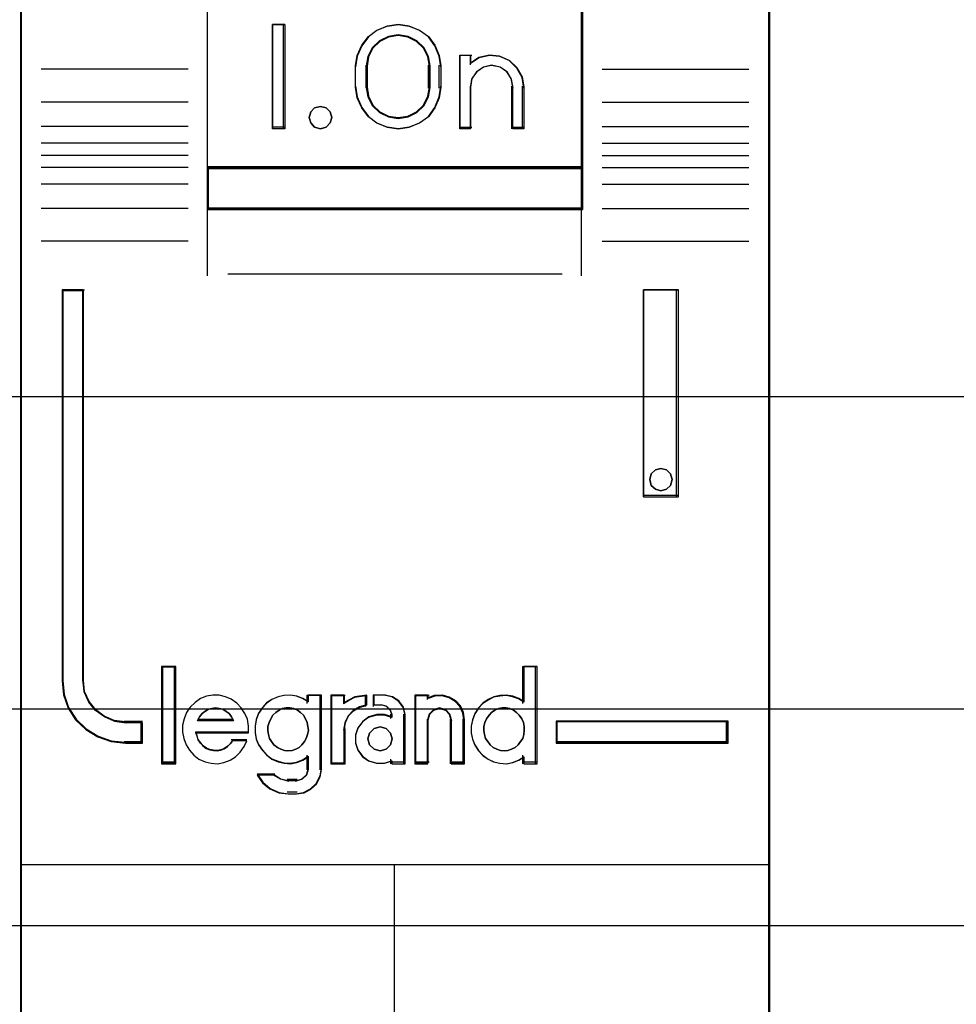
# Model space of a CAD drawing. Extents: x -543332 to -314699, y -9028 to 155584.
# Tile 73 of 256: x -447899 to -447674, y 25593 to 25829. Entities that reach past the tile are written whole.
import ezdxf

# ---------------------------------------------------------------- set-up
doc = ezdxf.new("R2010")
doc.units = 0
doc.header["$MEASUREMENT"] = 0
doc.layers.get('0').update_dxf_attribs({"color": 8})
for name, color, linetype in [('30', 7, 'Continuous'), ('45', 8, 'Continuous'), ('50', 7, 'Continuous')]:
    doc.layers.add(name, color=color, linetype=linetype)

# ---------------------------------------------------------------- blocks, each defined once
blk = doc.blocks.new('*U1090')
at = {"layer": '50', "color": 7}
blk.add_lwpolyline([(61.983887, -287.349254), (386.017439, -287.349254), (386.017439, -333.651915), (61.983887, -333.651915), (61.983887, -287.349254)], dxfattribs=at)
blk = doc.blocks.new('*D1091')
at = {"layer": '30', "color": 7}
blk.add_lwpolyline([(51.981526, -292.478694), (396.088727, -292.478694), (396.088727, -328.453624), (51.981526, -328.453624), (51.981526, -292.478694)], close=True, dxfattribs=at)
for points in [[(51.981526, -292.478694), (396.088727, -292.478694), (396.088727, -328.453624), (51.981526, -328.453624), (51.981526, -292.478694)], [(51.981526, -299.972919), (396.088727, -299.972919), (396.088727, -320.959398), (51.981526, -320.959398), (51.981526, -299.972919)]]:
    blk.add_lwpolyline(points, dxfattribs=at)
blk = doc.blocks.new('*U1095')
at = {"layer": '45', "color": 7}
for points in [[(250.994843, -269.159207), (233.00756, -269.159207), (233.00756, -350.928355), (250.994843, -350.928355), (250.994843, -269.159207)], [(237.493114, -315.480405), (246.509289, -315.480405), (246.509289, -311.007703), (237.493114, -311.007703), (237.493114, -315.480405)], [(239.356792, -312.021939), (239.356792, -314.527076), (239.059876, -314.527076), (239.059876, -312.021939), (239.356792, -312.021939)], [(243.060371, -312.767913), (243.100056, -313.018427), (243.100056, -313.530588), (243.060371, -313.781102), (242.952655, -314.026048), (242.799586, -314.237593), (242.589823, -314.387901), (242.340376, -314.488107), (242.07959, -314.527076), (241.813136, -314.488107), (241.563688, -314.387901), (241.359595, -314.237593), (241.200856, -314.026048), (241.09314, -313.781102), (241.053456, -313.530588), (241.053456, -313.018427), (241.09314, -312.767913), (241.200856, -312.522966), (241.359595, -312.311421), (241.563688, -312.161113), (241.813136, -312.060908), (242.07959, -312.021939), (242.340376, -312.060908), (242.589823, -312.161113), (242.799586, -312.311421), (242.952655, -312.522966), (243.060371, -312.767913)], [(242.842905, -313.531856), (242.842905, -313.017454), (242.802962, -312.793801), (242.700252, -312.58133), (242.523362, -312.41359), (242.312235, -312.307355), (242.078283, -312.268216), (241.838626, -312.307355), (241.627499, -312.41359), (241.450609, -312.58133), (241.347898, -312.793801), (241.307955, -313.017454), (241.307955, -313.531856), (241.347898, -313.755509), (241.450609, -313.96798), (241.627499, -314.13572), (241.838626, -314.241955), (242.078283, -314.275503), (242.312235, -314.241955), (242.523362, -314.13572), (242.700252, -313.96798), (242.802962, -313.755509), (242.842905, -313.531856)], [(244.020084, -312.816842), (244.27072, -312.760769), (244.509964, -312.783198), (244.743511, -312.88413), (244.925792, -313.057957), (245.05111, -313.276643), (245.090984, -313.523365), (245.090984, -314.527076), (244.828956, -314.527076), (244.828956, -313.523365), (244.789082, -313.321501), (244.686549, -313.158889), (244.521356, -313.046742), (244.31629, -313.007491), (244.122617, -313.046742), (243.963121, -313.158889), (243.843499, -313.321501), (243.809322, -313.523365), (243.809322, -314.527076), (243.558685, -314.527076), (243.558685, -312.760769), (243.809322, -312.760769), (243.809322, -312.951418), (244.020084, -312.816842)], [(240.442127, -314.122911), (240.478181, -314.25367), (240.442127, -314.384429), (240.345982, -314.485471), (240.213784, -314.527076), (240.069568, -314.485471), (239.979432, -314.384429), (239.937369, -314.25367), (239.979432, -314.122911), (240.069568, -314.02187), (240.213784, -313.992152), (240.345982, -314.02187), (240.442127, -314.122911)], [(246.509289, -315.440683), (237.493114, -315.440683), (237.493114, -316.465511), (246.509289, -316.465511), (246.509289, -315.440683)], [(235.934304, -329.266602), (235.934304, -328.777113), (235.531838, -328.777113), (235.259748, -328.738614), (235.021669, -328.634116), (234.811933, -328.48562), (234.647545, -328.282124), (234.539843, -328.04013), (234.5115, -327.776136), (234.5115, -318.393355), (234.007, -318.393355), (234.007, -327.776136), (234.041012, -328.111628), (234.148714, -328.430621), (234.330107, -328.711115), (234.579523, -328.942109), (234.868618, -329.118105), (235.186057, -329.228102), (235.531838, -329.266602), (235.934304, -329.266602)], [(247.962057, -318.393355), (247.962057, -323.361258), (248.802436, -323.361258), (248.802436, -318.393355), (247.962057, -318.393355)], [(248.615225, -322.808798), (248.651327, -322.939557), (248.615225, -323.082203), (248.518953, -323.171357), (248.380563, -323.212962), (248.24819, -323.171357), (248.151919, -323.082203), (248.115817, -322.939557), (248.151919, -322.808798), (248.24819, -322.707757), (248.380563, -322.678039), (248.518953, -322.707757), (248.615225, -322.808798)], [(236.721662, -329.740618), (236.721662, -327.447332), (236.414142, -327.447332), (236.414142, -329.740618), (236.721662, -329.740618)], [(249.995402, -328.739622), (245.867738, -328.739622), (245.867738, -329.266602), (249.995402, -329.266602), (249.995402, -328.739622)]]:
    blk.add_lwpolyline(points, close=True, dxfattribs=at)
at = {"layer": '45', "color": 139}
for points in [[(250.994843, -269.159207), (233.00756, -269.159207), (233.00756, -350.928355), (250.994843, -350.928355), (250.994843, -269.159207)], [(240.478181, -314.25367), (240.442127, -314.122911), (240.345982, -314.02187), (240.213784, -313.992152), (240.069568, -314.02187), (239.979432, -314.122911), (239.937369, -314.25367), (239.979432, -314.384429), (240.069568, -314.485471), (240.213784, -314.527076), (240.345982, -314.485471), (240.442127, -314.384429), (240.478181, -314.25367)], [(248.651327, -322.939557), (248.615225, -322.808798), (248.518953, -322.707757), (248.380563, -322.678039), (248.24819, -322.707757), (248.151919, -322.808798), (248.115817, -322.939557), (248.151919, -323.082203), (248.24819, -323.171357), (248.380563, -323.212962), (248.518953, -323.171357), (248.615225, -323.082203), (248.651327, -322.939557)], [(239.429207, -329.454619), (239.527658, -329.443207), (239.614527, -329.414678), (239.695604, -329.36903), (239.765099, -329.311971), (239.828803, -329.232088), (239.869342, -329.157911), (239.898298, -329.06091), (239.921463, -328.963909), (239.909881, -328.866909), (239.892507, -328.769908), (239.851968, -328.684319), (239.799847, -328.593024), (239.730352, -328.530259), (239.655065, -328.478905), (239.568197, -328.438964), (239.475537, -328.421846), (239.388668, -328.421846), (239.290217, -328.438964), (239.21493, -328.478905), (239.133853, -328.530259), (239.064358, -328.593024), (239.018028, -328.684319), (238.977489, -328.769908), (238.948533, -328.866909), (238.948533, -328.963909), (238.960115, -329.06091), (238.989071, -329.157911), (239.035401, -329.232088), (239.093314, -329.311971), (239.174391, -329.36903), (239.255469, -329.414678), (239.342338, -329.443207), (239.429207, -329.454619)], [(244.616449, -329.454619), (244.709459, -329.443207), (244.796655, -329.414678), (244.883852, -329.36903), (244.95361, -329.311971), (245.011741, -329.232088), (245.064059, -329.157911), (245.093124, -329.06091), (245.098938, -328.963909), (245.098938, -328.866909), (245.081498, -328.769908), (245.040806, -328.684319), (244.982675, -328.593024), (244.912918, -328.530259), (244.84316, -328.478905), (244.755964, -328.438964), (244.668767, -328.421846), (244.569944, -328.421846), (244.482747, -328.438964), (244.39555, -328.478905), (244.314167, -328.530259), (244.256036, -328.593024), (244.197904, -328.684319), (244.157213, -328.769908), (244.13396, -328.866909), (244.13396, -328.963909), (244.145586, -329.06091), (244.174652, -329.157911), (244.22697, -329.232088), (244.285101, -329.311971), (244.354859, -329.36903), (244.442055, -329.414678), (244.529252, -329.443207), (244.616449, -329.454619)], [(241.9336, -329.165972), (241.891751, -329.024594), (241.784141, -328.918561), (241.64066, -328.877326), (241.49718, -328.918561), (241.389569, -329.024594), (241.347721, -329.165972), (241.389569, -329.30735), (241.49718, -329.413384), (241.64066, -329.454619), (241.784141, -329.413384), (241.891751, -329.30735), (241.9336, -329.165972)]]:
    blk.add_lwpolyline(points, close=True, dxfattribs=at)
at = {"layer": '45', "color": 59}
for points in [[(250.976286, -269.177744), (233.026117, -269.177744), (233.026117, -350.909818), (250.976286, -350.909818), (250.976286, -269.177744)], [(237.493114, -315.480405), (246.509289, -315.480405), (246.509289, -311.007703), (237.493114, -311.007703), (237.493114, -315.480405)], [(239.356792, -312.021939), (239.356792, -314.527076), (239.059876, -314.527076), (239.059876, -312.021939), (239.356792, -312.021939)], [(243.060371, -312.767913), (243.100056, -313.018427), (243.100056, -313.530588), (243.060371, -313.781102), (242.952655, -314.026048), (242.799586, -314.237593), (242.589823, -314.387901), (242.340376, -314.488107), (242.07959, -314.527076), (241.813136, -314.488107), (241.563688, -314.387901), (241.359595, -314.237593), (241.200856, -314.026048), (241.09314, -313.781102), (241.053456, -313.530588), (241.053456, -313.018427), (241.09314, -312.767913), (241.200856, -312.522966), (241.359595, -312.311421), (241.563688, -312.161113), (241.813136, -312.060908), (242.07959, -312.021939), (242.340376, -312.060908), (242.589823, -312.161113), (242.799586, -312.311421), (242.952655, -312.522966), (243.060371, -312.767913)], [(242.842905, -313.531856), (242.842905, -313.017454), (242.802962, -312.793801), (242.700252, -312.58133), (242.523362, -312.41359), (242.312235, -312.307355), (242.078283, -312.268216), (241.838626, -312.307355), (241.627499, -312.41359), (241.450609, -312.58133), (241.347898, -312.793801), (241.307955, -313.017454), (241.307955, -313.531856), (241.347898, -313.755509), (241.450609, -313.96798), (241.627499, -314.13572), (241.838626, -314.241955), (242.078283, -314.275503), (242.312235, -314.241955), (242.523362, -314.13572), (242.700252, -313.96798), (242.802962, -313.755509), (242.842905, -313.531856)], [(242.824348, -313.527054), (242.824348, -313.022153), (242.785371, -312.80263), (242.685144, -312.594084), (242.512531, -312.429442), (242.306509, -312.325169), (242.078214, -312.286753), (241.844352, -312.325169), (241.63833, -312.429442), (241.465716, -312.594084), (241.36549, -312.80263), (241.326512, -313.022153), (241.326512, -313.527054), (241.36549, -313.746576), (241.465716, -313.955123), (241.63833, -314.119764), (241.844352, -314.224037), (242.078214, -314.256966), (242.306509, -314.224037), (242.512531, -314.119764), (242.685144, -313.955123), (242.785371, -313.746576), (242.824348, -313.527054)], [(244.020084, -312.816842), (244.27072, -312.760769), (244.509964, -312.783198), (244.743511, -312.88413), (244.925792, -313.057957), (245.05111, -313.276643), (245.090984, -313.523365), (245.090984, -314.527076), (244.828956, -314.527076), (244.828956, -313.523365), (244.789082, -313.321501), (244.686549, -313.158889), (244.521356, -313.046742), (244.31629, -313.007491), (244.122617, -313.046742), (243.963121, -313.158889), (243.843499, -313.321501), (243.809322, -313.523365), (243.809322, -314.527076), (243.558685, -314.527076), (243.558685, -312.760769), (243.809322, -312.760769), (243.809322, -312.951418), (244.020084, -312.816842)], [(240.442127, -314.122911), (240.478181, -314.25367), (240.442127, -314.384429), (240.345982, -314.485471), (240.213784, -314.527076), (240.069568, -314.485471), (239.979432, -314.384429), (239.937369, -314.25367), (239.979432, -314.122911), (240.069568, -314.02187), (240.213784, -313.992152), (240.345982, -314.02187), (240.442127, -314.122911)], [(246.509289, -315.440683), (237.493114, -315.440683), (237.493114, -316.465511), (246.509289, -316.465511), (246.509289, -315.440683)], [(246.488081, -315.45922), (237.511671, -315.45922), (237.511671, -316.446974), (246.488081, -316.446974), (246.488081, -315.45922)], [(247.962057, -318.393355), (247.962057, -323.361258), (248.802436, -323.361258), (248.802436, -318.393355), (247.962057, -318.393355)], [(248.615225, -322.808798), (248.651327, -322.939557), (248.615225, -323.082203), (248.518953, -323.171357), (248.380563, -323.212962), (248.24819, -323.171357), (248.151919, -323.082203), (248.115817, -322.939557), (248.151919, -322.808798), (248.24819, -322.707757), (248.380563, -322.678039), (248.518953, -322.707757), (248.615225, -322.808798)], [(236.740219, -329.761803), (236.740219, -327.428795), (236.392933, -327.428795), (236.392933, -329.761803), (236.740219, -329.761803)], [(243.829091, -328.863204), (243.829091, -329.025064), (243.857611, -329.17576), (243.914652, -329.315294), (244.000212, -329.449247), (244.108589, -329.560874), (244.234077, -329.655757), (244.36527, -329.717152), (244.513575, -329.75064), (244.667584, -329.761803), (244.821593, -329.733896), (244.964194, -329.678083), (245.089683, -329.594362), (245.089683, -329.761803), (245.409109, -329.761803), (245.409109, -327.428795), (245.089683, -327.428795), (245.089683, -328.288324), (244.964194, -328.204604), (244.821593, -328.154372), (244.667584, -328.126465), (244.513575, -328.137628), (244.36527, -328.165534), (244.234077, -328.232511), (244.108589, -328.316231), (244.000212, -328.427858), (243.914652, -328.561811), (243.857611, -328.712508), (243.829091, -328.863204)], [(236.899281, -329.002882), (236.927794, -329.154666), (236.98482, -329.30645), (237.064656, -329.435748), (237.167303, -329.553802), (237.29276, -329.64937), (237.441027, -329.71683), (237.583592, -329.75056), (237.737562, -329.761803), (237.891532, -329.733695), (238.039799, -329.677478), (238.170959, -329.593154), (238.279308, -329.486343), (238.376252, -329.351423), (238.444683, -329.210882), (238.096825, -329.210882), (238.039799, -329.283964), (237.971368, -329.351423), (237.891532, -329.402018), (237.817398, -329.430126), (237.731859, -329.446991), (237.640618, -329.435748), (237.555079, -329.418883), (237.46954, -329.390775), (237.389704, -329.334558), (237.332678, -329.267099), (237.275652, -329.188396), (237.247139, -329.104071), (237.218626, -329.019746), (238.484601, -329.019746), (238.484601, -328.856719), (238.456088, -328.693691), (238.39336, -328.55315), (238.307821, -328.418231), (238.205174, -328.305798), (238.068312, -328.21023), (237.93145, -328.154014), (237.77748, -328.114662), (237.62351, -328.114662), (237.46954, -328.142771), (237.326976, -328.198987), (237.201519, -328.294555), (237.081764, -328.401366), (236.996225, -328.536285), (236.939199, -328.68807), (236.899281, -328.839854), (236.899281, -329.002882)], [(238.723857, -328.549642), (238.66686, -328.700212), (238.638361, -328.850782), (238.638361, -329.012505), (238.66686, -329.163075), (238.723857, -329.302492), (238.815053, -329.436332), (238.917648, -329.547865), (239.043042, -329.642668), (239.191235, -329.704011), (239.333728, -329.737471), (239.487621, -329.748625), (239.635814, -329.720741), (239.778307, -329.664975), (239.915101, -329.581325), (239.915101, -329.899195), (239.875202, -330.038611), (239.766908, -330.133414), (239.635814, -330.172451), (239.430624, -330.172451), (239.248232, -330.133414), (239.08294, -330.038611), (238.689659, -330.038611), (238.820753, -330.222641), (238.997444, -330.362058), (239.208334, -330.456861), (239.430624, -330.484744), (239.635814, -330.484744), (239.818205, -330.456861), (239.977798, -330.373211), (240.114591, -330.250524), (240.200087, -330.077648), (240.234285, -329.899195), (240.234285, -328.114662), (239.915101, -328.114662), (239.915101, -328.276386), (239.778307, -328.192736), (239.635814, -328.142546), (239.487621, -328.114662), (239.333728, -328.125816), (239.191235, -328.153699), (239.043042, -328.220619), (238.917648, -328.304269), (238.815053, -328.415802), (238.723857, -328.549642)], [(240.454321, -328.114662), (240.454321, -329.761803), (240.780132, -329.761803), (240.780132, -328.935422), (240.809222, -328.772394), (240.884857, -328.609367), (241.007036, -328.485691), (241.152487, -328.401366), (241.32121, -328.350771), (241.32121, -328.114662), (241.036126, -328.154014), (240.780132, -328.288933), (240.780132, -328.114662), (240.454321, -328.114662)], [(240.472879, -328.133199), (240.472879, -329.740618), (240.78474, -329.740618), (240.78474, -328.934166), (240.812585, -328.77507), (240.884981, -328.615974), (241.001929, -328.49528), (241.141153, -328.412989), (241.302653, -328.363614), (241.302653, -328.133199), (241.029774, -328.171602), (240.78474, -328.303268), (240.78474, -328.133199), (240.472879, -328.133199)], [(241.105635, -328.907314), (241.048154, -329.075963), (241.048154, -329.267099), (241.105635, -329.435748), (241.220598, -329.593154), (241.364302, -329.694343), (241.553992, -329.75056), (241.737933, -329.75056), (241.921874, -329.694343), (241.921874, -329.761803), (242.243771, -329.761803), (242.243771, -328.581259), (242.203534, -328.401366), (242.094319, -328.249582), (241.939119, -328.154014), (241.755177, -328.114662), (241.490762, -328.114662), (241.490762, -328.350771), (241.680451, -328.350771), (241.795415, -328.378879), (241.881637, -328.468826), (241.921874, -328.581259), (241.921874, -328.648718), (241.737933, -328.592502), (241.553992, -328.592502), (241.364302, -328.648718), (241.220598, -328.755529), (241.105635, -328.907314)], [(242.474411, -328.114662), (242.474411, -329.761803), (242.784812, -329.761803), (242.784812, -328.704935), (242.825049, -328.564394), (242.928516, -328.468826), (243.066472, -328.429474), (243.215924, -328.468826), (243.307895, -328.564394), (243.348132, -328.704935), (243.348132, -329.761803), (243.670029, -329.761803), (243.670029, -328.704935), (243.641288, -328.536285), (243.57231, -328.373258), (243.457347, -328.249582), (243.302146, -328.165257), (243.13545, -328.114662), (242.951509, -328.125906), (242.784812, -328.182122), (242.784812, -328.114662), (242.474411, -328.114662)], [(242.492969, -328.133199), (242.492969, -329.740618), (242.793734, -329.740618), (242.793734, -328.709237), (242.832722, -328.572085), (242.932977, -328.478822), (243.06665, -328.440419), (243.211463, -328.478822), (243.300579, -328.572085), (243.339567, -328.709237), (243.339567, -329.740618), (243.651472, -329.740618), (243.651472, -328.709237), (243.623623, -328.544655), (243.556786, -328.385559), (243.445392, -328.264865), (243.295009, -328.182574), (243.133487, -328.133199), (242.955256, -328.144171), (242.793734, -328.199032), (242.793734, -328.133199), (242.492969, -328.133199)], [(238.077374, -328.634994), (238.12406, -328.72903), (237.25452, -328.72903), (237.307043, -328.634994), (237.365401, -328.559765), (237.435431, -328.509613), (237.522969, -328.453191), (237.604671, -328.434384), (237.692208, -328.421846), (237.779746, -328.434384), (237.867283, -328.453191), (237.948985, -328.509613), (238.019015, -328.559765), (238.077374, -328.634994)], [(238.12406, -328.72903), (237.25452, -328.72903), (237.307043, -328.634994), (237.365401, -328.559765), (237.435431, -328.509613), (237.522969, -328.453191), (237.604671, -328.434384), (237.692208, -328.421846), (237.779746, -328.434384), (237.867283, -328.453191), (237.948985, -328.509613), (238.019015, -328.559765), (238.077374, -328.634994), (238.12406, -328.72903)], [(239.828803, -329.232088), (239.765099, -329.311971), (239.695604, -329.36903), (239.614527, -329.414678), (239.527658, -329.443207), (239.429207, -329.454619), (239.342338, -329.443207), (239.255469, -329.414678), (239.174391, -329.36903), (239.093314, -329.311971), (239.035401, -329.232088), (238.989071, -329.157911), (238.960115, -329.06091), (238.948533, -328.963909), (238.948533, -328.866909), (238.977489, -328.769908), (239.018028, -328.684319), (239.064358, -328.593024), (239.133853, -328.530259), (239.21493, -328.478905), (239.290217, -328.438964), (239.388668, -328.421846), (239.475537, -328.421846), (239.568197, -328.438964), (239.655065, -328.478905), (239.730352, -328.530259), (239.799847, -328.593024), (239.851968, -328.684319), (239.892507, -328.769908), (239.909881, -328.866909), (239.921463, -328.963909), (239.898298, -329.06091), (239.869342, -329.157911), (239.828803, -329.232088)], [(239.018028, -328.684319), (239.064358, -328.593024), (239.133853, -328.530259), (239.21493, -328.478905), (239.290217, -328.438964), (239.388668, -328.421846), (239.475537, -328.421846), (239.568197, -328.438964), (239.655065, -328.478905), (239.730352, -328.530259), (239.799847, -328.593024), (239.851968, -328.684319), (239.892507, -328.769908), (239.909881, -328.866909), (239.921463, -328.963909), (239.898298, -329.06091), (239.869342, -329.157911), (239.828803, -329.232088), (239.765099, -329.311971), (239.695604, -329.36903), (239.614527, -329.414678), (239.527658, -329.443207), (239.429207, -329.454619), (239.342338, -329.443207), (239.255469, -329.414678), (239.174391, -329.36903), (239.093314, -329.311971), (239.035401, -329.232088), (238.989071, -329.157911), (238.960115, -329.06091), (238.948533, -328.963909), (238.948533, -328.866909), (238.977489, -328.769908), (239.018028, -328.684319)], [(244.755964, -328.438964), (244.84316, -328.478905), (244.912918, -328.530259), (244.982675, -328.593024), (245.040806, -328.684319), (245.081498, -328.769908), (245.098938, -328.866909), (245.098938, -328.963909), (245.093124, -329.06091), (245.064059, -329.157911), (245.011741, -329.232088), (244.95361, -329.311971), (244.883852, -329.36903), (244.796655, -329.414678), (244.709459, -329.443207), (244.616449, -329.454619), (244.529252, -329.443207), (244.442055, -329.414678), (244.354859, -329.36903), (244.285101, -329.311971), (244.22697, -329.232088), (244.174652, -329.157911), (244.145586, -329.06091), (244.13396, -328.963909), (244.13396, -328.866909), (244.157213, -328.769908), (244.197904, -328.684319), (244.256036, -328.593024), (244.314167, -328.530259), (244.39555, -328.478905), (244.482747, -328.438964), (244.569944, -328.421846), (244.668767, -328.421846), (244.755964, -328.438964)], [(244.157213, -328.769908), (244.197904, -328.684319), (244.256036, -328.593024), (244.314167, -328.530259), (244.39555, -328.478905), (244.482747, -328.438964), (244.569944, -328.421846), (244.668767, -328.421846), (244.755964, -328.438964), (244.84316, -328.478905), (244.912918, -328.530259), (244.982675, -328.593024), (245.040806, -328.684319), (245.081498, -328.769908), (245.098938, -328.866909), (245.098938, -328.963909), (245.093124, -329.06091), (245.064059, -329.157911), (245.011741, -329.232088), (244.95361, -329.311971), (244.883852, -329.36903), (244.796655, -329.414678), (244.709459, -329.443207), (244.616449, -329.454619), (244.529252, -329.443207), (244.442055, -329.414678), (244.354859, -329.36903), (244.285101, -329.311971), (244.22697, -329.232088), (244.174652, -329.157911), (244.145586, -329.06091), (244.13396, -328.963909), (244.13396, -328.866909), (244.157213, -328.769908)], [(241.891751, -329.024594), (241.9336, -329.165972), (241.891751, -329.30735), (241.784141, -329.413384), (241.64066, -329.454619), (241.49718, -329.413384), (241.389569, -329.30735), (241.347721, -329.165972), (241.389569, -329.024594), (241.49718, -328.918561), (241.64066, -328.877326), (241.784141, -328.918561), (241.891751, -329.024594)], [(241.347721, -329.165972), (241.389569, -329.024594), (241.49718, -328.918561), (241.64066, -328.877326), (241.784141, -328.918561), (241.891751, -329.024594), (241.9336, -329.165972), (241.891751, -329.30735), (241.784141, -329.413384), (241.64066, -329.454619), (241.49718, -329.413384), (241.389569, -329.30735), (241.347721, -329.165972)], [(249.976845, -328.758159), (245.886295, -328.758159), (245.886295, -329.248065), (249.976845, -329.248065), (249.976845, -328.758159)]]:
    blk.add_lwpolyline(points, close=True, dxfattribs=at)
at = {"layer": '45', "color": 139}
for points in [[(237.493114, -305.319506), (237.493114, -316.465511)], [(246.466872, -305.319506), (246.466872, -316.465511)], [(239.356792, -312.021939), (239.059876, -312.021939)], [(239.059876, -312.021939), (239.059876, -314.527076)], [(239.314376, -312.021939), (239.314376, -314.527076)], [(243.100056, -313.041471), (243.060371, -312.785164), (242.952655, -312.534553), (242.799586, -312.318116), (242.589823, -312.164332), (242.340376, -312.061809), (242.07959, -312.021939), (241.813136, -312.061809), (241.563688, -312.164332), (241.359595, -312.318116), (241.200856, -312.534553), (241.09314, -312.785164), (241.053456, -313.041471)], [(242.842905, -313.041471), (242.802962, -312.810649), (242.700252, -312.591367), (242.523362, -312.41825), (242.312235, -312.30861), (242.078283, -312.268216), (241.838626, -312.30861), (241.627499, -312.41825), (241.450609, -312.591367), (241.347898, -312.810649), (241.307955, -313.041471)], [(243.558685, -312.760769), (243.842346, -312.760769)], [(243.558685, -312.760769), (243.558685, -314.527076)], [(243.802581, -312.760769), (243.802581, -312.988509)], [(245.090984, -313.547265), (245.050901, -313.292811), (244.924923, -313.067271), (244.741684, -312.887996), (244.506908, -312.783901), (244.266406, -312.760769), (244.014451, -312.8186), (243.802581, -312.957393)], [(241.053456, -313.547265), (241.053456, -313.001749)], [(241.307955, -313.547265), (241.307955, -313.001749)], [(242.80314, -313.547265), (242.80314, -313.001749)], [(243.057639, -313.547265), (243.057639, -313.001749)], [(244.836485, -313.547265), (244.796053, -313.333803), (244.692085, -313.161846), (244.524581, -313.043256), (244.316645, -313.001749), (244.120261, -313.043256), (243.958533, -313.161846), (243.837237, -313.333803), (243.802581, -313.547265)], [(237.034484, -313.094434), (233.505954, -313.094434)], [(246.967918, -313.094434), (250.496448, -313.094434)], [(241.053456, -313.504895), (241.09314, -313.761868), (241.200856, -314.01313), (241.359595, -314.230129), (241.563688, -314.384313), (241.813136, -314.487102), (242.07959, -314.527076), (242.340376, -314.487102), (242.589823, -314.384313), (242.799586, -314.230129), (242.952655, -314.01313), (243.060371, -313.761868), (243.100056, -313.504895)], [(241.307955, -313.504895), (241.347898, -313.736657), (241.450609, -313.95683), (241.627499, -314.130652), (241.838626, -314.240739), (242.078283, -314.275503), (242.312235, -314.240739), (242.523362, -314.130652), (242.700252, -313.95683), (242.802962, -313.736657), (242.842905, -313.504895)], [(243.802581, -313.504895), (243.802581, -314.527076)], [(244.796719, -313.504895), (244.796719, -314.527076)], [(245.051219, -313.504895), (245.051219, -314.527076)], [(237.034484, -313.883579), (233.505954, -313.883579)], [(246.967918, -313.883579), (250.496448, -313.883579)], [(237.034484, -314.468817), (233.505954, -314.468817)], [(246.967918, -314.468817), (250.496448, -314.468817)], [(239.356792, -314.487354), (239.059876, -314.487354)], [(243.558685, -314.487354), (243.842346, -314.487354)], [(244.796719, -314.487354), (245.090984, -314.487354)], [(237.034484, -314.871333), (233.505954, -314.871333)], [(246.967918, -314.871333), (250.496448, -314.871333)], [(237.034484, -315.165277), (233.505954, -315.165277)], [(246.967918, -315.165277), (250.496448, -315.165277)], [(237.034484, -315.451275), (233.505954, -315.451275)], [(237.493114, -315.440683), (246.509289, -315.440683)], [(246.967918, -315.451275), (250.496448, -315.451275)], [(237.034484, -315.851144), (233.505954, -315.851144)], [(246.967918, -315.851144), (250.496448, -315.851144)], [(237.034484, -316.441678), (233.505954, -316.441678)], [(237.493114, -316.425789), (246.509289, -316.425789)], [(237.493114, -316.425789), (237.493114, -318.051745)], [(246.466872, -316.425789), (246.466872, -318.051745)], [(246.967918, -316.441678), (250.496448, -316.441678)], [(237.034484, -317.225526), (233.505954, -317.225526)], [(246.967918, -317.225526), (250.496448, -317.225526)], [(237.988857, -318.009375), (246.013545, -318.009375)], [(234.007, -318.393355), (234.007, -327.783645)], [(234.007, -318.393355), (234.54251, -318.393355)], [(234.500093, -318.393355), (234.500093, -327.783645)], [(247.962057, -323.361258), (247.962057, -318.393355)], [(247.962057, -318.393355), (248.802436, -318.393355)], [(248.760019, -323.361258), (248.760019, -318.393355)], [(247.962057, -323.318888), (248.802436, -323.318888)], [(236.392933, -327.428795), (236.392933, -329.761803)], [(236.392933, -327.428795), (236.740219, -327.428795)], [(236.700454, -327.428795), (236.700454, -329.761803)], [(245.056521, -327.428795), (245.056521, -328.313273)], [(245.056521, -327.428795), (245.409109, -327.428795)], [(245.366692, -327.428795), (245.366692, -329.761803)], [(234.007, -327.741275), (234.041237, -328.084614), (234.149654, -328.411068), (234.33225, -328.698122), (234.58332, -328.934519), (234.874333, -329.114632), (235.193876, -329.227202), (235.541951, -329.266602)], [(234.500093, -327.741275), (234.529034, -328.015052), (234.639008, -328.266014), (234.806862, -328.47705), (235.021022, -328.631049), (235.264122, -328.739419), (235.541951, -328.779345)], [(238.484601, -329.019746), (238.484601, -328.856719), (238.456088, -328.693691), (238.39336, -328.55315), (238.307821, -328.418231), (238.205174, -328.305798), (238.068312, -328.21023), (237.93145, -328.154014), (237.77748, -328.114662), (237.62351, -328.114662), (237.46954, -328.142771), (237.326976, -328.198987), (237.201519, -328.294555), (237.081764, -328.401366), (236.996225, -328.536285), (236.939199, -328.68807), (236.899281, -328.839854), (236.899281, -329.002882), (236.927794, -329.154666), (236.98482, -329.30645), (237.064656, -329.435748), (237.167303, -329.553802), (237.29276, -329.64937), (237.441027, -329.71683), (237.583592, -329.75056), (237.737562, -329.761803), (237.891532, -329.733695), (238.039799, -329.677478), (238.170959, -329.593154), (238.279308, -329.486343), (238.376252, -329.351423), (238.444683, -329.210882)], [(239.921463, -328.27769), (239.783988, -328.193365), (239.640785, -328.142771), (239.491853, -328.114662), (239.337194, -328.125906), (239.19399, -328.154014), (239.045059, -328.221474), (238.91904, -328.305798), (238.815933, -328.418231), (238.724283, -328.55315), (238.667002, -328.704935), (238.638361, -328.856719), (238.638361, -329.019746), (238.667002, -329.171531), (238.724283, -329.312072), (238.815933, -329.446991), (238.91904, -329.559424), (239.045059, -329.654992), (239.19399, -329.71683), (239.337194, -329.75056), (239.491853, -329.761803), (239.640785, -329.733695), (239.783988, -329.677478), (239.921463, -329.593154)], [(239.881697, -328.114662), (239.881697, -328.313273)], [(239.881697, -328.114662), (240.234285, -328.114662)], [(240.191869, -328.114662), (240.191869, -329.907451)], [(240.454321, -328.114662), (240.454321, -329.761803)], [(240.454321, -328.114662), (240.804258, -328.114662)], [(241.32121, -328.114662), (241.027886, -328.161902), (240.764493, -328.323865)], [(240.764493, -328.114662), (240.764493, -328.323865)], [(241.281445, -328.114662), (241.281445, -328.384772)], [(241.47497, -328.114662), (241.47497, -328.384772)], [(241.771887, -328.114662), (241.47497, -328.114662)], [(242.243771, -328.609864), (242.201417, -328.418943), (242.086455, -328.257853), (241.923089, -328.156426), (241.72947, -328.114662)], [(242.474411, -328.114662), (242.474411, -329.761803)], [(242.474411, -328.114662), (242.816395, -328.114662)], [(243.670029, -328.72903), (243.640936, -328.553496), (243.571114, -328.383814), (243.454744, -328.255089), (243.297644, -328.167322), (243.128907, -328.114662), (242.942715, -328.126365), (242.773978, -328.184876)], [(242.773978, -328.114662), (242.773978, -328.220588)], [(245.098938, -328.27769), (244.972527, -328.193365), (244.82888, -328.142771), (244.67374, -328.114662), (244.5186, -328.125906), (244.369207, -328.154014), (244.237051, -328.221474), (244.110641, -328.305798), (244.001468, -328.418231), (243.91528, -328.55315), (243.857821, -328.704935), (243.829091, -328.856719), (243.829091, -329.019746), (243.857821, -329.171531), (243.91528, -329.312072), (244.001468, -329.446991), (244.110641, -329.559424), (244.237051, -329.654992), (244.369207, -329.71683), (244.5186, -329.75056), (244.67374, -329.761803), (244.82888, -329.733695), (244.972527, -329.677478), (245.098938, -329.593154)], [(241.32121, -328.34505), (241.14761, -328.397758), (240.997955, -328.485605), (240.872244, -328.614447), (240.794424, -328.784284), (240.764493, -328.954122)], [(241.47497, -328.34505), (241.700309, -328.34505)], [(241.9336, -328.609864), (241.887649, -328.480686), (241.789181, -328.377345), (241.657892, -328.34505)], [(238.12406, -328.72903), (238.077374, -328.634994), (238.019015, -328.559765), (237.948985, -328.509613), (237.867283, -328.453191), (237.779746, -328.434384), (237.692208, -328.421846), (237.604671, -328.434384), (237.522969, -328.453191), (237.435431, -328.509613), (237.365401, -328.559765), (237.307043, -328.634994), (237.25452, -328.72903)], [(241.9336, -328.637425), (241.74719, -328.580734), (241.56078, -328.580734), (241.368545, -328.637425), (241.222913, -328.745137), (241.106407, -328.898202), (241.048154, -329.068274), (241.048154, -329.261023), (241.106407, -329.431095), (241.222913, -329.589828), (241.368545, -329.691872), (241.56078, -329.748562), (241.74719, -329.748562), (241.9336, -329.691872)], [(241.891183, -328.570142), (241.891183, -328.676067)], [(242.201355, -328.570142), (242.201355, -329.761803)], [(243.359858, -328.72903), (243.318009, -328.572304), (243.222355, -328.46573), (243.066918, -328.421846), (242.923437, -328.46573), (242.815827, -328.572304), (242.773978, -328.72903)], [(235.499534, -328.739622), (235.934304, -328.739622)], [(235.894538, -328.739622), (235.894538, -329.266602)], [(235.894538, -328.739622), (235.894538, -329.266602)], [(237.25452, -328.689308), (238.12406, -328.689308)], [(242.773978, -328.689308), (242.773978, -329.761803)], [(243.320092, -328.689308), (243.320092, -329.761803)], [(243.630263, -328.689308), (243.630263, -329.761803)], [(245.867738, -328.739622), (249.995402, -328.739622)], [(245.867738, -328.739622), (245.867738, -329.266602)], [(249.955637, -329.266602), (249.955637, -328.739622)], [(237.209453, -328.996492), (238.484601, -328.996492)], [(237.209453, -328.996492), (237.238545, -329.086912), (237.267638, -329.177332), (237.325823, -329.261723), (237.384008, -329.334059), (237.465467, -329.394339), (237.552745, -329.424479), (237.640022, -329.442563), (237.733118, -329.454619), (237.820396, -329.436535), (237.896037, -329.406395), (237.977496, -329.352143), (238.047318, -329.279807), (238.105503, -329.201444)], [(240.454321, -329.761803), (240.804258, -329.761803), (240.804258, -328.914399)], [(235.499534, -329.22688), (235.934304, -329.22688)], [(238.065737, -329.181861), (238.444836, -329.181861)], [(245.867738, -329.22688), (249.995402, -329.22688)], [(239.881697, -329.555248), (239.881697, -329.907451)], [(245.056521, -329.555248), (245.056521, -329.761803)], [(236.392933, -329.719433), (236.740219, -329.719433)], [(241.891183, -329.653229), (241.891183, -329.761803)], [(241.891183, -329.719433), (242.243771, -329.719433)], [(242.474411, -329.719433), (242.816395, -329.719433)], [(243.320092, -329.719433), (243.670029, -329.719433)], [(245.056521, -329.719433), (245.409109, -329.719433)], [(238.688731, -330.005432), (238.823343, -330.203148), (239.004775, -330.352933), (239.221324, -330.454787), (239.449579, -330.484744)], [(238.688731, -330.005432), (239.112897, -330.005432)], [(239.07048, -330.005432), (239.250707, -330.127356), (239.449579, -330.17756)], [(239.608641, -330.484744), (239.799313, -330.455363), (239.966152, -330.367217), (240.109156, -330.237938), (240.198534, -330.055771), (240.234285, -329.867728)], [(239.608641, -330.17756), (239.755476, -330.133299), (239.876774, -330.025806), (239.921463, -329.867728)], [(239.409813, -330.13519), (239.651057, -330.13519)], [(239.651057, -330.442374), (239.409813, -330.442374)], [(233.00756, -332.179551), (250.994843, -332.179551)], [(241.976016, -332.179551), (241.976016, -339.408963)]]:
    blk.add_lwpolyline(points, dxfattribs=at)
at = {"layer": '45', "color": 1}
for points in [[(235.934304, -329.266602), (235.934304, -328.777113), (235.531838, -328.777113), (235.259748, -328.738614), (235.021669, -328.634116), (234.811933, -328.48562), (234.647545, -328.282124), (234.539843, -328.04013), (234.5115, -327.776136), (234.5115, -318.393355), (234.007, -318.393355), (234.007, -327.776136), (234.041012, -328.111628), (234.148714, -328.430621), (234.330107, -328.711115), (234.579523, -328.942109), (234.868618, -329.118105), (235.186057, -329.228102), (235.531838, -329.266602), (235.934304, -329.266602)], [(235.915747, -329.248065), (235.915747, -328.760245), (235.521031, -328.760245), (235.254181, -328.721877), (235.020687, -328.617736), (234.81499, -328.469746), (234.653768, -328.266944), (234.548139, -328.025775), (234.520342, -327.762681), (234.520342, -318.411891), (234.025558, -318.411891), (234.025558, -327.762681), (234.058914, -328.09703), (234.164542, -328.414934), (234.342442, -328.694472), (234.587055, -328.924679), (234.870583, -329.100074), (235.181909, -329.209697), (235.521031, -329.248065), (235.915747, -329.248065)], [(249.995402, -328.739622), (245.867738, -328.739622), (245.867738, -329.266602), (249.995402, -329.266602), (249.995402, -328.739622)]]:
    blk.add_lwpolyline(points, close=True, dxfattribs=at)

msp = doc.modelspace()

# ---------------------------------------------------------------- block references
at = {"xscale": 10, "yscale": 10, "zscale": 10}
for name in ['*D1091', '*U1090', '*U1095']:
    msp.add_blockref(name, (-450229.1, 28948.04), dxfattribs=at)

doc.saveas('drawing.dxf')
